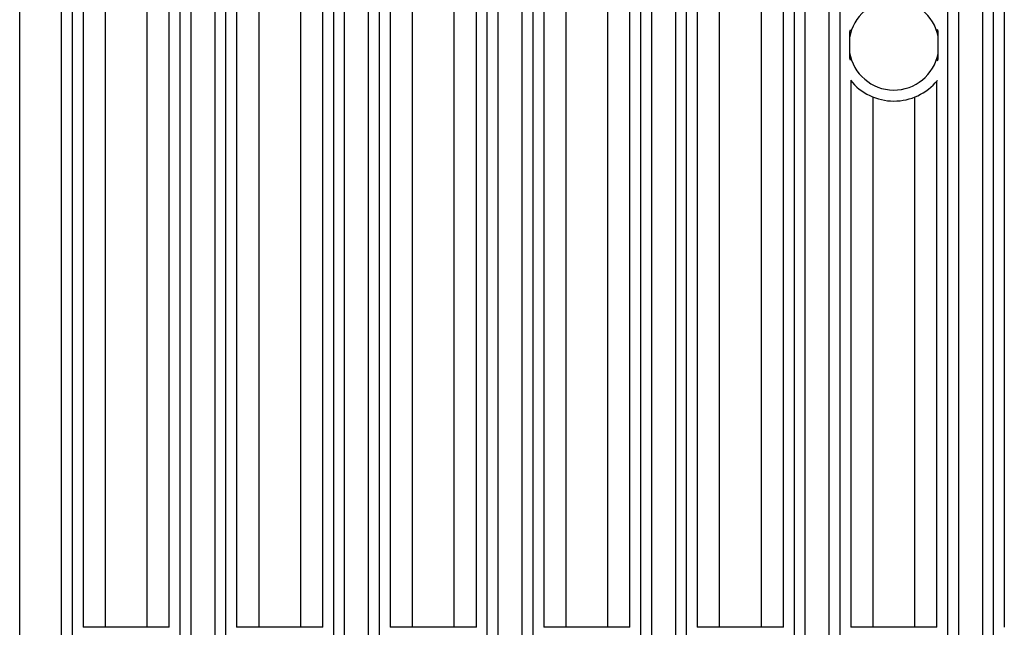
# Model space of a CAD drawing. Extents: x 11458 to 11780, y -1544 to -1214.
# Tile 29 of 35: x 11707 to 11751, y -1324 to -1297. Entities that reach past the tile are written whole.
import ezdxf

# ---------------------------------------------------------------- set-up
doc = ezdxf.new("R2010")
doc.units = 0
doc.layers.add('2', color=2, linetype='CONTINUOUS')

msp = doc.modelspace()

# ---------------------------------------------------------------- linework, layer by layer
at = {"layer": '2', "color": 7}
for p, q in [((11709.462, -1266.795), (11709.462, -1323.648)), ((11710.462, -1323.648), (11710.462, -1266.795)), ((11712.311, -1266.795), (11712.311, -1323.648)), ((11713.31, -1323.648), (11713.31, -1266.795)), ((11716.319, -1266.795), (11716.319, -1323.648)), ((11717.319, -1323.648), (11717.319, -1266.795)), ((11719.168, -1266.795), (11719.168, -1323.648)), ((11720.168, -1323.648), (11720.168, -1266.795)), ((11723.176, -1266.795), (11723.176, -1323.648)), ((11724.176, -1323.648), (11724.176, -1266.795)), ((11726.025, -1266.795), (11726.025, -1323.648)), ((11727.025, -1323.648), (11727.025, -1266.795)), ((11730.033, -1266.795), (11730.033, -1323.648)), ((11731.033, -1323.648), (11731.033, -1266.795)), ((11732.882, -1266.795), (11732.882, -1323.648)), ((11733.882, -1323.648), (11733.882, -1266.795)), ((11736.89, -1266.795), (11736.89, -1323.648)), ((11737.89, -1323.648), (11737.89, -1266.795)), ((11739.739, -1266.795), (11739.739, -1323.648)), ((11740.739, -1323.648), (11740.739, -1266.795)), ((11750.605, -1266.795), (11750.605, -1323.648)), ((11706.63, -1421.295), (11706.63, -1271.295)), ((11708.487, -1271.295), (11708.487, -1421.295)), ((11708.987, -1421.295), (11708.987, -1271.295)), ((11713.786, -1283.895), (11713.786, -1416.695)), ((11714.286, -1416.695), (11714.286, -1283.895)), ((11715.344, -1283.895), (11715.344, -1416.695)), ((11715.844, -1416.695), (11715.844, -1283.895)), ((11720.643, -1283.895), (11720.643, -1416.695)), ((11721.143, -1416.695), (11721.143, -1283.895)), ((11722.201, -1283.895), (11722.201, -1416.695)), ((11722.701, -1416.695), (11722.701, -1283.895)), ((11727.5, -1283.895), (11727.5, -1416.695)), ((11728, -1416.695), (11728, -1283.895)), ((11729.058, -1283.895), (11729.058, -1416.695)), ((11729.558, -1416.695), (11729.558, -1283.895)), ((11734.357, -1283.895), (11734.357, -1416.695)), ((11734.857, -1416.695), (11734.857, -1283.895)), ((11735.915, -1283.895), (11735.915, -1416.695)), ((11736.415, -1416.695), (11736.415, -1283.895)), ((11741.214, -1283.895), (11741.214, -1416.695)), ((11741.714, -1416.695), (11741.714, -1283.895)), ((11742.772, -1283.895), (11742.772, -1416.695)), ((11743.272, -1416.695), (11743.272, -1283.895)), ((11748.071, -1283.895), (11748.071, -1416.695)), ((11748.571, -1416.695), (11748.571, -1283.895)), ((11749.63, -1283.895), (11749.63, -1416.695)), ((11750.129, -1416.695), (11750.129, -1283.895)), ((11743.748, -1299.236), (11743.748, -1323.648)), ((11747.596, -1323.648), (11747.596, -1299.246)), ((11744.747, -1323.648), (11744.747, -1299.966)), ((11746.596, -1299.969), (11746.596, -1323.648)), ((11709.761, -1323.648), (11709.462, -1323.648)), ((11710.462, -1323.648), (11709.761, -1323.648)), ((11712.311, -1323.648), (11710.462, -1323.648)), ((11713.011, -1323.648), (11712.311, -1323.648)), ((11713.31, -1323.648), (11713.011, -1323.648)), ((11716.618, -1323.648), (11716.319, -1323.648)), ((11717.319, -1323.648), (11716.618, -1323.648)), ((11719.168, -1323.648), (11717.319, -1323.648)), ((11719.869, -1323.648), (11719.168, -1323.648)), ((11720.168, -1323.648), (11719.869, -1323.648)), ((11723.475, -1323.648), (11723.176, -1323.648)), ((11724.176, -1323.648), (11723.475, -1323.648)), ((11726.025, -1323.648), (11724.176, -1323.648)), ((11726.726, -1323.648), (11726.025, -1323.648)), ((11727.025, -1323.648), (11726.726, -1323.648)), ((11730.332, -1323.648), (11730.033, -1323.648)), ((11731.033, -1323.648), (11730.332, -1323.648)), ((11732.882, -1323.648), (11731.033, -1323.648)), ((11733.583, -1323.648), (11732.882, -1323.648)), ((11733.882, -1323.648), (11733.583, -1323.648)), ((11737.189, -1323.648), (11736.89, -1323.648)), ((11737.89, -1323.648), (11737.189, -1323.648)), ((11739.739, -1323.648), (11737.89, -1323.648)), ((11740.44, -1323.648), (11739.739, -1323.648)), ((11740.739, -1323.648), (11740.44, -1323.648)), ((11744.047, -1323.648), (11743.748, -1323.648)), ((11744.747, -1323.648), (11744.047, -1323.648)), ((11746.596, -1323.648), (11744.747, -1323.648)), ((11747.297, -1323.648), (11746.596, -1323.648)), ((11747.596, -1323.648), (11747.297, -1323.648))]:
    msp.add_line(p, q, dxfattribs=at)
at = {"layer": '2', "color": 7, "flags": 128}
for points in [[(11743.695, -1297.055), (11743.695, -1297.106), (11743.695, -1297.156), (11743.695, -1297.206), (11743.694, -1297.255), (11743.694, -1297.305), (11743.694, -1297.354), (11743.694, -1297.403), (11743.694, -1297.452), (11743.694, -1297.5), (11743.694, -1297.549), (11743.694, -1297.597), (11743.694, -1297.645), (11743.694, -1297.693), (11743.694, -1297.741), (11743.694, -1297.789), (11743.694, -1297.837), (11743.694, -1297.886), (11743.694, -1297.935), (11743.694, -1297.984), (11743.694, -1298.034), (11743.695, -1298.084), (11743.695, -1298.134), (11743.695, -1298.184), (11743.695, -1298.234)], [(11743.722, -1296.971), (11743.721, -1296.974), (11743.72, -1296.978), (11743.719, -1296.981), (11743.717, -1296.985), (11743.716, -1296.988), (11743.715, -1296.991), (11743.714, -1296.995), (11743.713, -1296.998), (11743.712, -1297.002), (11743.71, -1297.005), (11743.709, -1297.009), (11743.708, -1297.012), (11743.707, -1297.016), (11743.706, -1297.02), (11743.705, -1297.023), (11743.704, -1297.027), (11743.703, -1297.03), (11743.701, -1297.034), (11743.7, -1297.037), (11743.699, -1297.041), (11743.698, -1297.045), (11743.697, -1297.048), (11743.696, -1297.052), (11743.695, -1297.055)], [(11747.649, -1298.262), (11747.649, -1298.209), (11747.649, -1298.157), (11747.649, -1298.104), (11747.649, -1298.052), (11747.649, -1298), (11747.649, -1297.949), (11747.65, -1297.897), (11747.65, -1297.846), (11747.65, -1297.795), (11747.65, -1297.745), (11747.65, -1297.695), (11747.65, -1297.645), (11747.65, -1297.595), (11747.65, -1297.544), (11747.65, -1297.494), (11747.65, -1297.443), (11747.65, -1297.392), (11747.649, -1297.341), (11747.649, -1297.289), (11747.649, -1297.237), (11747.649, -1297.185), (11747.649, -1297.133), (11747.649, -1297.08), (11747.649, -1297.027)], [(11743.695, -1298.234), (11743.696, -1298.238), (11743.697, -1298.241), (11743.698, -1298.245), (11743.699, -1298.249), (11743.7, -1298.252), (11743.702, -1298.256), (11743.703, -1298.26), (11743.704, -1298.263), (11743.705, -1298.267), (11743.706, -1298.27), (11743.707, -1298.274), (11743.708, -1298.277), (11743.709, -1298.281), (11743.711, -1298.284), (11743.712, -1298.288), (11743.713, -1298.291), (11743.714, -1298.295), (11743.715, -1298.298), (11743.716, -1298.302), (11743.717, -1298.305), (11743.719, -1298.309), (11743.72, -1298.312), (11743.721, -1298.315), (11743.722, -1298.319)]]:
    msp.add_lwpolyline(points, dxfattribs=at)
at = {"layer": '2', "color": 7}
for radius, start, end in [(2.009, 10.8629, 170.5214), (2.009, 189.4786, 349.1371), (2.5, 218.8692, 320.8188)]:
    msp.add_arc((11745.676, -1297.645), radius, start, end, dxfattribs=at)
for centre, major_axis, ratio, start_param, end_param in [((11746.935, -1556.429), (0.464, 259.792), 0.017535, 6.228337, 6.234342), ((11746.818, -1044.827), (0.587, -253.819), 0.017561, 0.048829, 0.054976)]:
    msp.add_ellipse(centre, major_axis=major_axis, ratio=ratio, start_param=start_param, end_param=end_param, dxfattribs=at)

doc.saveas('drawing.dxf')
